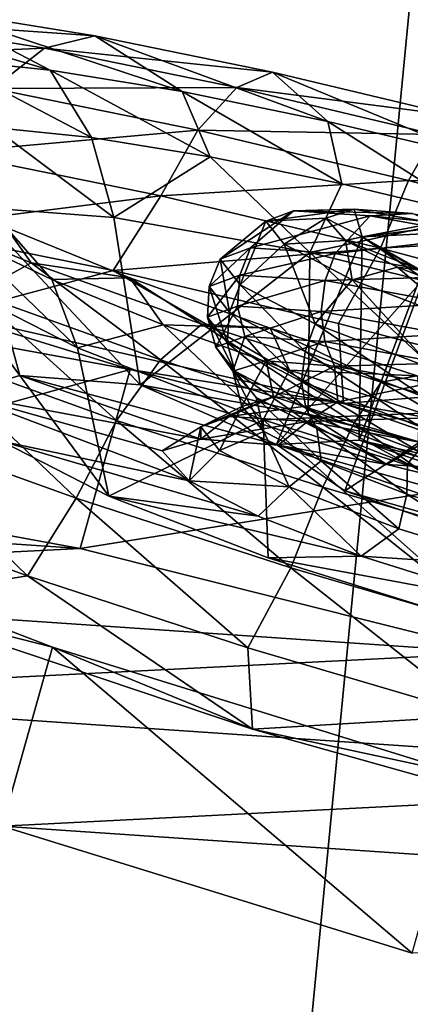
# Model space of a CAD drawing. Header units: metres. Extents: x -1501 to 0, y -1015 to 0.
# Tile 61 of 110: x -594 to -584, y -845 to -819. Entities that reach past the tile are written whole.
import ezdxf

# ---------------------------------------------------------------- set-up
doc = ezdxf.new("R2010")
doc.units = ezdxf.units.M

msp = doc.modelspace()

# ---------------------------------------------------------------- linework, layer by layer
at = {"layer": 'None'}
for points in [[(-634.211792, -846.890869, -60), (-587.836914, -860.597473, -60), (-637.452881, -799.098999, -377.175201)], [(-637.452881, -799.098999, -377.175201), (-587.836914, -860.597473, -60), (-583.468262, -815.510742, -377.175201)], [(-534.056763, -827.713196, -406), (-596.305847, -810.727783, -406), (-453.085236, -799.392639, -406)], [(-534.056763, -827.713196, -406), (-609.920959, -856.970642, -63), (-596.305847, -810.727783, -406)], [(-587.836914, -860.597473, -60), (-541.085449, -872.958313, -60), (-583.468262, -815.510742, -377.175201)], [(-545.818115, -874.461914, -63), (-609.920959, -856.970642, -63), (-534.056763, -827.713196, -406)]]:
    msp.add_3dface(points, dxfattribs=at)
at = {"layer": 'None012310'}
for points in [[(-596.412842, -818.44043, -267.04187), (-599.942627, -818.073425, -262.777771), (-593.321167, -820.049011, -263.697662)], [(-599.942627, -818.073425, -262.777771), (-596.218689, -819.747681, -260.197418), (-593.321167, -820.049011, -263.697662)], [(-596.412842, -818.44043, -267.04187), (-592.135254, -819.13385, -270.505707), (-598.09845, -818.713257, -268.707397)], [(-593.321167, -820.049011, -263.697662), (-589.809814, -820.618164, -266.541016), (-596.412842, -818.44043, -267.04187)], [(-589.809814, -820.618164, -266.541016), (-592.135254, -819.13385, -270.505707), (-596.412842, -818.44043, -267.04187)], [(-598.09845, -818.713257, -268.707397), (-593.472778, -819.463074, -272.453094), (-599.774292, -819.732849, -270.260529)], [(-592.135254, -819.13385, -270.505707), (-593.472778, -819.463074, -272.453094), (-598.09845, -818.713257, -268.707397)], [(-593.472778, -819.463074, -272.453094), (-592.135254, -819.13385, -270.505707), (-587.396851, -820.10083, -272.980286)], [(-587.396851, -820.10083, -272.980286), (-592.135254, -819.13385, -270.505707), (-585.920227, -821.411926, -268.572327)], [(-592.135254, -819.13385, -270.505707), (-589.809814, -820.618164, -266.541016), (-585.920227, -821.411926, -268.572327)], [(-593.472778, -819.463074, -272.453094), (-594.847961, -820.531433, -274.249695), (-599.774292, -819.732849, -270.260529)], [(-594.847961, -820.531433, -274.249695), (-593.472778, -819.463074, -272.453094), (-588.348816, -820.508728, -275.129028)], [(-588.348816, -820.508728, -275.129028), (-593.472778, -819.463074, -272.453094), (-587.396851, -820.10083, -272.980286)], [(-593.321167, -820.049011, -263.697662), (-596.218689, -819.747681, -260.197418), (-592.224121, -821.843933, -262.343048)], [(-596.218689, -819.747681, -260.197418), (-594.835999, -821.572327, -259.187805), (-592.224121, -821.843933, -262.343048)], [(-592.224121, -821.843933, -262.343048), (-589.058899, -822.356995, -264.906128), (-593.321167, -820.049011, -263.697662)], [(-589.058899, -822.356995, -264.906128), (-589.809814, -820.618164, -266.541016), (-593.321167, -820.049011, -263.697662)], [(-587.396851, -820.10083, -272.980286), (-582.516235, -821.260559, -274.407471), (-588.348816, -820.508728, -275.129028)], [(-585.920227, -821.411926, -268.572327), (-581.913879, -822.363953, -269.743835), (-587.396851, -820.10083, -272.980286)], [(-581.913879, -822.363953, -269.743835), (-582.516235, -821.260559, -274.407471), (-587.396851, -820.10083, -272.980286)], [(-589.39093, -821.645081, -277.099548), (-596.061707, -822.23645, -275.62085), (-594.847961, -820.531433, -274.249695)], [(-588.348816, -820.508728, -275.129028), (-589.39093, -821.645081, -277.099548), (-594.847961, -820.531433, -274.249695)], [(-585.920227, -821.411926, -268.572327), (-589.809814, -820.618164, -266.541016), (-585.552673, -823.072571, -266.737213)], [(-589.809814, -820.618164, -266.541016), (-589.058899, -822.356995, -264.906128), (-585.552673, -823.072571, -266.737213)], [(-583.071106, -821.762817, -276.672333), (-589.39093, -821.645081, -277.099548), (-588.348816, -820.508728, -275.129028)], [(-582.516235, -821.260559, -274.407471), (-583.071106, -821.762817, -276.672333), (-588.348816, -820.508728, -275.129028)], [(-585.552673, -823.072571, -266.737213), (-581.941284, -823.930664, -267.793243), (-585.920227, -821.411926, -268.572327)], [(-581.941284, -823.930664, -267.793243), (-581.913879, -822.363953, -269.743835), (-585.920227, -821.411926, -268.572327)], [(-596.061707, -822.23645, -275.62085), (-589.39093, -821.645081, -277.099548), (-590.376892, -823.396606, -278.589691)], [(-594.835999, -821.572327, -259.187805), (-595.368469, -823.686584, -256.216705), (-591.626221, -823.972168, -261.446991)], [(-592.224121, -821.843933, -262.343048), (-594.835999, -821.572327, -259.187805), (-591.626221, -823.972168, -261.446991)], [(-589.39093, -821.645081, -277.099548), (-583.770142, -822.980652, -278.743164), (-590.376892, -823.396606, -278.589691)], [(-583.770142, -822.980652, -278.743164), (-589.39093, -821.645081, -277.099548), (-583.071106, -821.762817, -276.672333)], [(-592.224121, -821.843933, -262.343048), (-591.626221, -823.972168, -261.446991), (-589.058899, -822.356995, -264.906128)], [(-583.770142, -822.980652, -278.743164), (-583.071106, -821.762817, -276.672333), (-577.9505, -823.127808, -277.153778)], [(-590.376892, -823.396606, -278.589691), (-597.230591, -824.251709, -276.228333), (-596.061707, -822.23645, -275.62085)], [(-591.626221, -823.972168, -261.446991), (-586.402283, -824.904419, -265.091583), (-589.058899, -822.356995, -264.906128)], [(-589.058899, -822.356995, -264.906128), (-586.402283, -824.904419, -265.091583), (-585.552673, -823.072571, -266.737213)], [(-590.376892, -823.396606, -278.589691), (-583.770142, -822.980652, -278.743164), (-584.521423, -824.787964, -280.301941)], [(-584.521423, -824.787964, -280.301941), (-583.770142, -822.980652, -278.743164), (-578.316772, -824.434448, -279.25589)], [(-578.316772, -824.434448, -279.25589), (-583.770142, -822.980652, -278.743164), (-577.9505, -823.127808, -277.153778)], [(-586.402283, -824.904419, -265.091583), (-581.941284, -823.930664, -267.793243), (-585.552673, -823.072571, -266.737213)], [(-591.644653, -825.378357, -279.236237), (-597.230591, -824.251709, -276.228333), (-590.376892, -823.396606, -278.589691)], [(-584.521423, -824.787964, -280.301941), (-591.644653, -825.378357, -279.236237), (-590.376892, -823.396606, -278.589691)], [(-594.495422, -824.238403, -232.739532), (-597.843384, -823.544067, -229.327957), (-593.828552, -825.174988, -225.86412)], [(-593.828552, -825.174988, -225.86412), (-597.843384, -823.544067, -229.327957), (-595.303894, -825.995789, -224.179062)], [(-595.753052, -828.670227, -249.171783), (-594.130005, -828.18042, -255.644318), (-595.368469, -823.686584, -256.216705)], [(-590.924927, -828.424438, -260.127502), (-591.626221, -823.972168, -261.446991), (-595.368469, -823.686584, -256.216705)], [(-595.368469, -823.686584, -256.216705), (-594.130005, -828.18042, -255.644318), (-590.924927, -828.424438, -260.127502)], [(-587.982971, -824.782349, -252.034348), (-588.789917, -825.083374, -248.422272), (-586.839966, -823.7901, -251.523788)], [(-588.789917, -825.083374, -248.422272), (-587.573975, -824.063965, -248.23819), (-586.839966, -823.7901, -251.523788)], [(-587.982971, -824.782349, -252.034348), (-586.839966, -823.7901, -251.523788), (-584.79248, -823.922363, -254.549789)], [(-586.839966, -823.7901, -251.523788), (-587.573975, -824.063965, -248.23819), (-585.221497, -823.751526, -251.229416)], [(-587.573975, -824.063965, -248.23819), (-585.980103, -823.985901, -248.16716), (-585.221497, -823.751526, -251.229416)], [(-586.839966, -823.7901, -251.523788), (-585.221497, -823.751526, -251.229416), (-583.66571, -823.868042, -253.418854)], [(-584.79248, -823.922363, -254.549789), (-586.839966, -823.7901, -251.523788), (-583.66571, -823.868042, -253.418854)], [(-585.221497, -823.751526, -251.229416), (-585.980103, -823.985901, -248.16716), (-585.005981, -824.488708, -248.198257)], [(-583.09314, -824.117981, -252.806152), (-583.66571, -823.868042, -253.418854), (-585.221497, -823.751526, -251.229416)], [(-585.005981, -824.488708, -248.198257), (-583.09314, -824.117981, -252.806152), (-585.221497, -823.751526, -251.229416)], [(-586.402283, -824.904419, -265.091583), (-591.626221, -823.972168, -261.446991), (-590.924927, -828.424438, -260.127502)], [(-587.573975, -824.063965, -248.23819), (-588.789917, -825.083374, -248.422272), (-588.257019, -825.759949, -244.810181)], [(-587.089233, -824.679382, -244.952591), (-587.573975, -824.063965, -248.23819), (-588.257019, -825.759949, -244.810181)], [(-585.732056, -824.927734, -255.361053), (-587.982971, -824.782349, -252.034348), (-584.79248, -823.922363, -254.549789)], [(-585.980103, -823.985901, -248.16716), (-587.573975, -824.063965, -248.23819), (-587.089233, -824.679382, -244.952591)], [(-585.453796, -824.580322, -245.104919), (-585.980103, -823.985901, -248.16716), (-587.089233, -824.679382, -244.952591)], [(-586.402283, -824.904419, -265.091583), (-578.964783, -826.746399, -266.754883), (-581.941284, -823.930664, -267.793243)], [(-585.980103, -823.985901, -248.16716), (-585.453796, -824.580322, -245.104919), (-585.005981, -824.488708, -248.198257)], [(-585.732056, -824.927734, -255.361053), (-584.79248, -823.922363, -254.549789), (-581.77478, -824.478088, -256.537445)], [(-584.79248, -823.922363, -254.549789), (-583.66571, -823.868042, -253.418854), (-581.479309, -824.259827, -254.933487)], [(-581.77478, -824.478088, -256.537445), (-584.79248, -823.922363, -254.549789), (-581.479309, -824.259827, -254.933487)], [(-591.644653, -825.378357, -279.236237), (-595.977722, -826.549744, -277.638794), (-597.230591, -824.251709, -276.228333)], [(-593.282654, -825.620361, -234.436462), (-595.655212, -824.494812, -237.591705), (-594.495422, -824.238403, -232.739532)], [(-593.282654, -825.620361, -234.436462), (-594.495422, -824.238403, -232.739532), (-591.199768, -825.577148, -229.896179)], [(-591.199768, -825.577148, -229.896179), (-594.495422, -824.238403, -232.739532), (-593.828552, -825.174988, -225.86412)], [(-583.09314, -824.117981, -252.806152), (-585.005981, -824.488708, -248.198257), (-583.013306, -824.22467, -252.710815)], [(-585.005981, -824.488708, -248.198257), (-583.010132, -824.241272, -252.705338), (-583.013306, -824.22467, -252.710815)], [(-583.010132, -824.241272, -252.705338), (-585.005981, -824.488708, -248.198257), (-583.022949, -824.387756, -252.698166)], [(-592.598389, -827.440369, -235.818192), (-595.943848, -825.739258, -241.048477), (-595.655212, -824.494812, -237.591705)], [(-593.282654, -825.620361, -234.436462), (-592.598389, -827.440369, -235.818192), (-595.655212, -824.494812, -237.591705)], [(-587.289246, -830.01416, -249.032608), (-585.005981, -824.488708, -248.198257), (-583.364319, -825.605652, -243.698364)], [(-585.005981, -824.488708, -248.198257), (-587.289246, -830.01416, -249.032608), (-585.087952, -829.9021, -254.02771)], [(-585.453796, -824.580322, -245.104919), (-587.089233, -824.679382, -244.952591), (-585.271301, -825.630615, -241.92659)], [(-582.414429, -825.538696, -257.546204), (-585.732056, -824.927734, -255.361053), (-581.77478, -824.478088, -256.537445)], [(-585.005981, -824.488708, -248.198257), (-585.453796, -824.580322, -245.104919), (-583.445068, -825.373535, -243.528183)], [(-584.064087, -825.289429, -242.915482), (-585.453796, -824.580322, -245.104919), (-585.271301, -825.630615, -241.92659)], [(-585.453796, -824.580322, -245.104919), (-584.064087, -825.289429, -242.915482), (-583.445068, -825.373535, -243.528183)], [(-583.022949, -824.387756, -252.698166), (-585.087952, -829.9021, -254.02771), (-580.152466, -830.983521, -256.096741)], [(-583.022949, -824.387756, -252.698166), (-585.005981, -824.488708, -248.198257), (-585.087952, -829.9021, -254.02771)], [(-583.3573, -825.451904, -243.642197), (-585.005981, -824.488708, -248.198257), (-583.445068, -825.373535, -243.528183)], [(-583.364319, -825.605652, -243.698364), (-585.005981, -824.488708, -248.198257), (-583.353577, -825.466492, -243.651642)], [(-585.005981, -824.488708, -248.198257), (-583.3573, -825.451904, -243.642197), (-583.353577, -825.466492, -243.651642)], [(-578.840332, -826.302368, -280.83606), (-584.521423, -824.787964, -280.301941), (-578.316772, -824.434448, -279.25589)], [(-585.637207, -826.791931, -281.08847), (-591.644653, -825.378357, -279.236237), (-584.521423, -824.787964, -280.301941)], [(-588.269714, -825.502197, -252.175339), (-589.083618, -825.805054, -248.531067), (-587.982971, -824.782349, -252.034348)], [(-589.083618, -825.805054, -248.531067), (-588.789917, -825.083374, -248.422272), (-587.982971, -824.782349, -252.034348)], [(-588.269714, -825.502197, -252.175339), (-587.982971, -824.782349, -252.034348), (-585.732056, -824.927734, -255.361053)], [(-587.089233, -824.679382, -244.952591), (-588.257019, -825.759949, -244.810181), (-586.258423, -826.805664, -241.483475)], [(-585.271301, -825.630615, -241.92659), (-587.089233, -824.679382, -244.952591), (-586.258423, -826.805664, -241.483475)], [(-579.438965, -828.437988, -281.713898), (-585.637207, -826.791931, -281.08847), (-584.521423, -824.787964, -280.301941)], [(-579.438965, -828.437988, -281.713898), (-584.521423, -824.787964, -280.301941), (-578.840332, -826.302368, -280.83606)], [(-586.447327, -829.223938, -263.24881), (-586.402283, -824.904419, -265.091583), (-590.924927, -828.424438, -260.127502)], [(-588.789917, -825.083374, -248.422272), (-589.083618, -825.805054, -248.531067), (-588.546143, -826.488464, -244.887039)], [(-588.257019, -825.759949, -244.810181), (-588.789917, -825.083374, -248.422272), (-588.546143, -826.488464, -244.887039)], [(-585.998779, -825.648865, -255.53157), (-588.269714, -825.502197, -252.175339), (-585.732056, -824.927734, -255.361053)], [(-586.402283, -824.904419, -265.091583), (-586.447327, -829.223938, -263.24881), (-580.099976, -830.796326, -264.665527)], [(-578.964783, -826.746399, -266.754883), (-586.402283, -824.904419, -265.091583), (-580.099976, -830.796326, -264.665527)], [(-585.998779, -825.648865, -255.53157), (-585.732056, -824.927734, -255.361053), (-582.414429, -825.538696, -257.546204)], [(-593.828552, -825.174988, -225.86412), (-595.303894, -825.995789, -224.179062), (-590.382935, -827.765686, -221.503128)], [(-591.199768, -825.577148, -229.896179), (-593.828552, -825.174988, -225.86412), (-589.277893, -826.811707, -223.389542)], [(-589.277893, -826.811707, -223.389542), (-593.828552, -825.174988, -225.86412), (-590.382935, -827.765686, -221.503128)], [(-584.064087, -825.289429, -242.915482), (-585.271301, -825.630615, -241.92659), (-582.404358, -826.724304, -239.93895)], [(-581.992676, -826.091125, -241.400848), (-584.064087, -825.289429, -242.915482), (-582.404358, -826.724304, -239.93895)], [(-583.445068, -825.373535, -243.528183), (-584.064087, -825.289429, -242.915482), (-581.992676, -826.091125, -241.400848)], [(-585.502197, -828.921692, -281.505096), (-595.977722, -826.549744, -277.638794), (-591.644653, -825.378357, -279.236237)], [(-590.31189, -826.827209, -231.873367), (-593.282654, -825.620361, -234.436462), (-591.199768, -825.577148, -229.896179)], [(-592.598389, -827.440369, -235.818192), (-593.282654, -825.620361, -234.436462), (-590.31189, -826.827209, -231.873367)], [(-585.637207, -826.791931, -281.08847), (-585.502197, -828.921692, -281.505096), (-591.644653, -825.378357, -279.236237)], [(-590.31189, -826.827209, -231.873367), (-591.199768, -825.577148, -229.896179), (-587.464294, -826.920715, -227.864883)], [(-587.464294, -826.920715, -227.864883), (-591.199768, -825.577148, -229.896179), (-589.277893, -826.811707, -223.389542)], [(-588.331726, -826.32959, -252.224274), (-589.131531, -826.62793, -248.644241), (-588.269714, -825.502197, -252.175339)], [(-589.131531, -826.62793, -248.644241), (-589.083618, -825.805054, -248.531067), (-588.269714, -825.502197, -252.175339)], [(-588.331726, -826.32959, -252.224274), (-588.269714, -825.502197, -252.175339), (-585.998779, -825.648865, -255.53157)], [(-585.466858, -831.254028, -244.037506), (-587.289246, -830.01416, -249.032608), (-583.364319, -825.605652, -243.698364)], [(-585.271301, -825.630615, -241.92659), (-586.258423, -826.805664, -241.483475), (-583.106628, -828.008057, -239.298325)], [(-582.651733, -826.265259, -257.736115), (-585.998779, -825.648865, -255.53157), (-582.414429, -825.538696, -257.546204)], [(-585.466858, -831.254028, -244.037506), (-583.364319, -825.605652, -243.698364), (-579.059509, -827.08429, -241.834442)], [(-582.404358, -826.724304, -239.93895), (-585.271301, -825.630615, -241.92659), (-583.106628, -828.008057, -239.298325)], [(-594.621033, -829.932251, -242.699249), (-595.943848, -825.739258, -241.048477), (-591.756104, -831.389648, -238.216049)], [(-595.943848, -825.739258, -241.048477), (-592.598389, -827.440369, -235.818192), (-591.756104, -831.389648, -238.216049)], [(-589.083618, -825.805054, -248.531067), (-589.131531, -826.62793, -248.644241), (-588.603333, -827.298523, -245.064209)], [(-588.546143, -826.488464, -244.887039), (-589.083618, -825.805054, -248.531067), (-588.603333, -827.298523, -245.064209)], [(-588.257019, -825.759949, -244.810181), (-588.546143, -826.488464, -244.887039), (-586.529846, -827.543518, -241.530807)], [(-586.100769, -826.473633, -255.521439), (-588.331726, -826.32959, -252.224274), (-585.998779, -825.648865, -255.53157)], [(-586.258423, -826.805664, -241.483475), (-588.257019, -825.759949, -244.810181), (-586.529846, -827.543518, -241.530807)], [(-586.100769, -826.473633, -255.521439), (-585.998779, -825.648865, -255.53157), (-582.651733, -826.265259, -257.736115)], [(-595.303894, -825.995789, -224.179062), (-596.798096, -827.48877, -222.837921), (-591.557251, -829.373718, -219.988052)], [(-590.382935, -827.765686, -221.503128), (-595.303894, -825.995789, -224.179062), (-591.557251, -829.373718, -219.988052)], [(-602.102234, -831.036865, -271.061249), (-600.765869, -826.269287, -270.365387), (-591.191956, -828.016968, -276.777252)], [(-600.765869, -826.269287, -270.365387), (-595.977722, -826.549744, -277.638794), (-591.191956, -828.016968, -276.777252)], [(-588.904419, -827.42218, -248.743118), (-589.131531, -826.62793, -248.644241), (-588.331726, -826.32959, -252.224274)], [(-588.140198, -827.136169, -252.165405), (-588.904419, -827.42218, -248.743118), (-588.331726, -826.32959, -252.224274)], [(-588.140198, -827.136169, -252.165405), (-588.331726, -826.32959, -252.224274), (-586.100769, -826.473633, -255.521439)], [(-582.812622, -827.079224, -257.687195), (-586.100769, -826.473633, -255.521439), (-582.651733, -826.265259, -257.736115)], [(-595.977722, -826.549744, -277.638794), (-585.502197, -828.921692, -281.505096), (-591.191956, -828.016968, -276.777252)], [(-588.603333, -827.298523, -245.064209), (-589.131531, -826.62793, -248.644241), (-588.399841, -828.062439, -245.320633)], [(-589.131531, -826.62793, -248.644241), (-588.904419, -827.42218, -248.743118), (-588.399841, -828.062439, -245.320633)], [(-588.546143, -826.488464, -244.887039), (-588.603333, -827.298523, -245.064209), (-586.622498, -828.334961, -241.767044)], [(-586.529846, -827.543518, -241.530807), (-588.546143, -826.488464, -244.887039), (-586.622498, -828.334961, -241.767044)], [(-586.007507, -827.273926, -255.317383), (-588.140198, -827.136169, -252.165405), (-586.100769, -826.473633, -255.521439)], [(-586.007507, -827.273926, -255.317383), (-586.100769, -826.473633, -255.521439), (-582.812622, -827.079224, -257.687195)], [(-587.65094, -829.35907, -232.173584), (-592.598389, -827.440369, -235.818192), (-590.31189, -826.827209, -231.873367)], [(-590.382935, -827.765686, -221.503128), (-585.22229, -829.437439, -219.959824), (-589.277893, -826.811707, -223.389542)], [(-587.65094, -829.35907, -232.173584), (-590.31189, -826.827209, -231.873367), (-586.94458, -828.038269, -230.042297)], [(-586.94458, -828.038269, -230.042297), (-590.31189, -826.827209, -231.873367), (-587.464294, -826.920715, -227.864883)], [(-585.22229, -829.437439, -219.959824), (-584.505554, -828.357727, -221.962357), (-589.277893, -826.811707, -223.389542)], [(-589.277893, -826.811707, -223.389542), (-584.505554, -828.357727, -221.962357), (-587.464294, -826.920715, -227.864883)], [(-584.505554, -828.357727, -221.962357), (-583.546814, -828.189758, -226.693359), (-587.464294, -826.920715, -227.864883)], [(-587.464294, -826.920715, -227.864883), (-583.546814, -828.189758, -226.693359), (-586.94458, -828.038269, -230.042297)], [(-586.258423, -826.805664, -241.483475), (-586.529846, -827.543518, -241.530807), (-583.350037, -828.756592, -239.326263)], [(-583.106628, -828.008057, -239.298325), (-586.258423, -826.805664, -241.483475), (-583.350037, -828.756592, -239.326263)], [(-585.502197, -828.921692, -281.505096), (-585.637207, -826.791931, -281.08847), (-579.438965, -828.437988, -281.713898)], [(-588.45929, -828.067078, -248.813492), (-588.904419, -827.42218, -248.743118), (-588.140198, -827.136169, -252.165405)], [(-587.564392, -827.792419, -252.413773), (-588.45929, -828.067078, -248.813492), (-588.140198, -827.136169, -252.165405)], [(-587.564392, -827.792419, -252.413773), (-588.140198, -827.136169, -252.165405), (-586.007507, -827.273926, -255.317383)], [(-582.864136, -827.852844, -257.387787), (-586.007507, -827.273926, -255.317383), (-582.812622, -827.079224, -257.687195)], [(-580.688354, -832.895447, -241.968475), (-585.466858, -831.254028, -244.037506), (-579.059509, -827.08429, -241.834442)], [(-591.756104, -831.389648, -238.216049), (-592.598389, -827.440369, -235.818192), (-587.65094, -829.35907, -232.173584)], [(-588.399841, -828.062439, -245.320633), (-588.904419, -827.42218, -248.743118), (-587.837524, -828.766785, -245.213211)], [(-588.904419, -827.42218, -248.743118), (-588.45929, -828.067078, -248.813492), (-587.837524, -828.766785, -245.213211)], [(-586.622498, -828.334961, -241.767044), (-588.603333, -827.298523, -245.064209), (-586.506226, -829.053284, -242.168655)], [(-588.603333, -827.298523, -245.064209), (-588.399841, -828.062439, -245.320633), (-586.506226, -829.053284, -242.168655)], [(-585.748169, -827.929077, -254.965469), (-587.564392, -827.792419, -252.413773), (-586.007507, -827.273926, -255.317383)], [(-585.748169, -827.929077, -254.965469), (-586.007507, -827.273926, -255.317383), (-582.864136, -827.852844, -257.387787)], [(-596.798096, -827.48877, -222.837921), (-598.093262, -829.484253, -222.062698), (-592.633606, -831.447876, -219.093857)], [(-591.557251, -829.373718, -219.988052), (-596.798096, -827.48877, -222.837921), (-592.633606, -831.447876, -219.093857)], [(-586.529846, -827.543518, -241.530807), (-586.622498, -828.334961, -241.767044), (-583.498657, -829.526672, -239.601273)], [(-583.350037, -828.756592, -239.326263), (-586.529846, -827.543518, -241.530807), (-583.498657, -829.526672, -239.601273)], [(-591.557251, -829.373718, -219.988052), (-586.061157, -831.154175, -218.344437), (-590.382935, -827.765686, -221.503128)], [(-586.061157, -831.154175, -218.344437), (-585.22229, -829.437439, -219.959824), (-590.382935, -827.765686, -221.503128)], [(-588.218933, -829.009094, -248.931854), (-588.45929, -828.067078, -248.813492), (-587.564392, -827.792419, -252.413773)], [(-587.375549, -828.749634, -252.328873), (-588.218933, -829.009094, -248.931854), (-587.564392, -827.792419, -252.413773)], [(-587.375549, -828.749634, -252.328873), (-587.564392, -827.792419, -252.413773), (-585.748169, -827.929077, -254.965469)], [(-585.657654, -828.878723, -254.743744), (-587.375549, -828.749634, -252.328873), (-585.748169, -827.929077, -254.965469)], [(-583.199951, -828.385193, -256.733826), (-585.748169, -827.929077, -254.965469), (-582.864136, -827.852844, -257.387787)], [(-585.657654, -828.878723, -254.743744), (-585.748169, -827.929077, -254.965469), (-583.199951, -828.385193, -256.733826)], [(-592.52832, -832.784546, -277.473114), (-602.102234, -831.036865, -271.061249), (-591.191956, -828.016968, -276.777252)], [(-594.130005, -828.18042, -255.644318), (-595.753052, -828.670227, -249.171783), (-589.310669, -829.875061, -253.289017)], [(-590.924927, -828.424438, -260.127502), (-594.130005, -828.18042, -255.644318), (-587.244324, -830.031067, -256.188568)], [(-587.244324, -830.031067, -256.188568), (-594.130005, -828.18042, -255.644318), (-589.310669, -829.875061, -253.289017)], [(-592.52832, -832.784546, -277.473114), (-591.191956, -828.016968, -276.777252), (-580.10022, -830.797302, -279.028778)], [(-591.191956, -828.016968, -276.777252), (-585.502197, -828.921692, -281.505096), (-580.10022, -830.797302, -279.028778)], [(-587.837524, -828.766785, -245.213211), (-588.45929, -828.067078, -248.813492), (-587.63324, -829.669067, -245.534836)], [(-588.45929, -828.067078, -248.813492), (-588.218933, -829.009094, -248.931854), (-587.63324, -829.669067, -245.534836)], [(-586.506226, -829.053284, -242.168655), (-588.399841, -828.062439, -245.320633), (-586.214844, -829.594055, -242.661514)], [(-588.399841, -828.062439, -245.320633), (-587.837524, -828.766785, -245.213211), (-586.214844, -829.594055, -242.661514)], [(-583.413269, -829.182251, -228.986252), (-587.65094, -829.35907, -232.173584), (-586.94458, -828.038269, -230.042297)], [(-583.546814, -828.189758, -226.693359), (-583.413269, -829.182251, -228.986252), (-586.94458, -828.038269, -230.042297)], [(-584.505554, -828.357727, -221.962357), (-579.804016, -829.740479, -221.517151), (-583.546814, -828.189758, -226.693359)], [(-586.447327, -829.223938, -263.24881), (-590.924927, -828.424438, -260.127502), (-584.348633, -830.549011, -258.200562)], [(-584.348633, -830.549011, -258.200562), (-590.924927, -828.424438, -260.127502), (-587.244324, -830.031067, -256.188568)], [(-583.498657, -829.526672, -239.601273), (-586.622498, -828.334961, -241.767044), (-583.519958, -830.192505, -240.098267)], [(-586.622498, -828.334961, -241.767044), (-586.506226, -829.053284, -242.168655), (-583.519958, -830.192505, -240.098267)], [(-583.246155, -829.310547, -256.41626), (-585.657654, -828.878723, -254.743744), (-583.199951, -828.385193, -256.733826)], [(-574.510437, -832.002686, -281.505096), (-585.502197, -828.921692, -281.505096), (-579.438965, -828.437988, -281.713898)], [(-584.505554, -828.357727, -221.962357), (-585.22229, -829.437439, -219.959824), (-580.138245, -830.9328, -219.478394)], [(-579.804016, -829.740479, -221.517151), (-584.505554, -828.357727, -221.962357), (-580.138245, -830.9328, -219.478394)], [(-594.621033, -829.932251, -242.699249), (-589.622986, -830.98938, -245.054535), (-595.753052, -828.670227, -249.171783)], [(-589.622986, -830.98938, -245.054535), (-590.336548, -830.188416, -249.171783), (-595.753052, -828.670227, -249.171783)], [(-595.753052, -828.670227, -249.171783), (-590.336548, -830.188416, -249.171783), (-589.310669, -829.875061, -253.289017)], [(-588.218933, -829.009094, -248.931854), (-587.375549, -828.749634, -252.328873), (-589.305908, -829.549316, -249.046204)], [(-587.375549, -828.749634, -252.328873), (-588.556641, -829.269836, -252.400024), (-589.305908, -829.549316, -249.046204)], [(-587.375549, -828.749634, -252.328873), (-585.657654, -828.878723, -254.743744), (-588.556641, -829.269836, -252.400024)], [(-586.214844, -829.594055, -242.661514), (-587.837524, -828.766785, -245.213211), (-586.098572, -830.451721, -243.119965)], [(-587.837524, -828.766785, -245.213211), (-587.63324, -829.669067, -245.534836), (-586.098572, -830.451721, -243.119965)], [(-588.218933, -829.009094, -248.931854), (-589.305908, -829.549316, -249.046204), (-588.811096, -830.177551, -245.692368)], [(-587.63324, -829.669067, -245.534836), (-588.218933, -829.009094, -248.931854), (-588.811096, -830.177551, -245.692368)], [(-588.556641, -829.269836, -252.400024), (-585.657654, -828.878723, -254.743744), (-586.466675, -829.404785, -255.488876)], [(-586.466675, -829.404785, -255.488876), (-585.657654, -828.878723, -254.743744), (-583.246155, -829.310547, -256.41626)], [(-585.502197, -828.921692, -281.505096), (-574.510437, -832.002686, -281.505096), (-580.10022, -830.797302, -279.028778)], [(-589.305908, -829.549316, -249.046204), (-588.556641, -829.269836, -252.400024), (-589.310669, -829.875061, -253.289017)], [(-589.310669, -829.875061, -253.289017), (-588.556641, -829.269836, -252.400024), (-586.466675, -829.404785, -255.488876)], [(-580.3396, -831.651184, -230.5103), (-587.65094, -829.35907, -232.173584), (-583.413269, -829.182251, -228.986252)], [(-583.519958, -830.192505, -240.098267), (-586.506226, -829.053284, -242.168655), (-583.800781, -830.52887, -240.893158)], [(-586.506226, -829.053284, -242.168655), (-586.214844, -829.594055, -242.661514), (-583.800781, -830.52887, -240.893158)], [(-583.246155, -829.310547, -256.41626), (-583.386292, -829.972107, -257.517792), (-586.466675, -829.404785, -255.488876)], [(-580.311279, -831.55011, -259.095032), (-580.099976, -830.796326, -264.665527), (-586.447327, -829.223938, -263.24881)], [(-580.311279, -831.55011, -259.095032), (-586.447327, -829.223938, -263.24881), (-584.348633, -830.549011, -258.200562)], [(-593.926025, -833.517334, -219.092667), (-598.093262, -829.484253, -222.062698), (-599.283691, -831.576538, -222.100555)], [(-592.633606, -831.447876, -219.093857), (-598.093262, -829.484253, -222.062698), (-593.926025, -833.517334, -219.092667)], [(-592.633606, -831.447876, -219.093857), (-586.908081, -833.302673, -217.381607), (-591.557251, -829.373718, -219.988052)], [(-587.65094, -829.35907, -232.173584), (-587.515198, -833.033875, -235.094757), (-591.756104, -831.389648, -238.216049)], [(-586.908081, -833.302673, -217.381607), (-586.061157, -831.154175, -218.344437), (-591.557251, -829.373718, -219.988052)], [(-589.622986, -830.98938, -245.054535), (-589.305908, -829.549316, -249.046204), (-590.336548, -830.188416, -249.171783)], [(-590.336548, -830.188416, -249.171783), (-589.305908, -829.549316, -249.046204), (-589.310669, -829.875061, -253.289017)], [(-588.811096, -830.177551, -245.692368), (-589.305908, -829.549316, -249.046204), (-589.622986, -830.98938, -245.054535)], [(-586.466675, -829.404785, -255.488876), (-587.244324, -830.031067, -256.188568), (-589.310669, -829.875061, -253.289017)], [(-580.3396, -831.651184, -230.5103), (-581.275391, -834.989685, -233.678024), (-587.65094, -829.35907, -232.173584)], [(-581.275391, -834.989685, -233.678024), (-587.515198, -833.033875, -235.094757), (-587.65094, -829.35907, -232.173584)], [(-584.348633, -830.549011, -258.200562), (-587.244324, -830.031067, -256.188568), (-586.466675, -829.404785, -255.488876)], [(-583.386292, -829.972107, -257.517792), (-584.348633, -830.549011, -258.200562), (-586.466675, -829.404785, -255.488876)], [(-585.22229, -829.437439, -219.959824), (-586.061157, -831.154175, -218.344437), (-580.646667, -832.746643, -217.831711)], [(-580.138245, -830.9328, -219.478394), (-585.22229, -829.437439, -219.959824), (-580.646667, -832.746643, -217.831711)], [(-587.63324, -829.669067, -245.534836), (-588.811096, -830.177551, -245.692368), (-586.955444, -831.148499, -242.603531)], [(-586.098572, -830.451721, -243.119965), (-587.63324, -829.669067, -245.534836), (-586.955444, -831.148499, -242.603531)], [(-583.800781, -830.52887, -240.893158), (-586.214844, -829.594055, -242.661514), (-583.813904, -831.336182, -241.447449)], [(-586.214844, -829.594055, -242.661514), (-586.098572, -830.451721, -243.119965), (-583.813904, -831.336182, -241.447449)], [(-591.756104, -831.389648, -238.216049), (-587.776611, -831.930115, -242.154984), (-594.621033, -829.932251, -242.699249)], [(-587.776611, -831.930115, -242.154984), (-589.622986, -830.98938, -245.054535), (-594.621033, -829.932251, -242.699249)], [(-585.087952, -829.9021, -254.02771), (-587.289246, -830.01416, -249.032608), (-573.551575, -833.864807, -249.032608)], [(-573.551575, -833.864807, -249.032608), (-587.289246, -830.01416, -249.032608), (-575.752869, -833.976868, -244.037506)], [(-587.289246, -830.01416, -249.032608), (-585.466858, -831.254028, -244.037506), (-575.752869, -833.976868, -244.037506)], [(-575.373962, -832.624939, -254.02771), (-585.087952, -829.9021, -254.02771), (-573.551575, -833.864807, -249.032608)], [(-575.373962, -832.624939, -254.02771), (-580.152466, -830.983521, -256.096741), (-585.087952, -829.9021, -254.02771)], [(-584.348633, -830.549011, -258.200562), (-583.386292, -829.972107, -257.517792), (-580.100891, -830.799622, -258.157501)], [(-586.955444, -831.148499, -242.603531), (-588.811096, -830.177551, -245.692368), (-589.622986, -830.98938, -245.054535)], [(-583.519958, -830.192505, -240.098267), (-583.800781, -830.52887, -240.893158), (-580.329651, -831.615662, -240.113281)], [(-586.098572, -830.451721, -243.119965), (-586.955444, -831.148499, -242.603531), (-584.028931, -832.264954, -240.5746)], [(-583.813904, -831.336182, -241.447449), (-586.098572, -830.451721, -243.119965), (-584.028931, -832.264954, -240.5746)], [(-580.311279, -831.55011, -259.095032), (-584.348633, -830.549011, -258.200562), (-580.100891, -830.799622, -258.157501)], [(-583.800781, -830.52887, -240.893158), (-583.813904, -831.336182, -241.447449), (-580.538696, -832.361511, -240.712601)], [(-580.329651, -831.615662, -240.113281), (-583.800781, -830.52887, -240.893158), (-580.538696, -832.361511, -240.712601)], [(-581.436584, -835.56488, -279.72464), (-592.52832, -832.784546, -277.473114), (-580.10022, -830.797302, -279.028778)], [(-592.52832, -832.784546, -277.473114), (-611.319458, -831.506042, -250.145996), (-602.102234, -831.036865, -271.061249)], [(-586.955444, -831.148499, -242.603531), (-589.622986, -830.98938, -245.054535), (-587.776611, -831.930115, -242.154984)], [(-587.515198, -833.033875, -235.094757), (-585.033569, -832.992676, -240.14299), (-591.756104, -831.389648, -238.216049)], [(-585.033569, -832.992676, -240.14299), (-587.776611, -831.930115, -242.154984), (-591.756104, -831.389648, -238.216049)], [(-585.033569, -832.992676, -240.14299), (-586.955444, -831.148499, -242.603531), (-587.776611, -831.930115, -242.154984)], [(-584.028931, -832.264954, -240.5746), (-586.955444, -831.148499, -242.603531), (-585.033569, -832.992676, -240.14299)], [(-586.061157, -831.154175, -218.344437), (-586.908081, -833.302673, -217.381607), (-581.267517, -834.96167, -216.847473)], [(-580.646667, -832.746643, -217.831711), (-586.061157, -831.154175, -218.344437), (-581.267517, -834.96167, -216.847473)], [(-575.752869, -833.976868, -244.037506), (-585.466858, -831.254028, -244.037506), (-580.688354, -832.895447, -241.968475)], [(-583.813904, -831.336182, -241.447449), (-584.028931, -832.264954, -240.5746), (-580.792114, -833.265564, -239.934875)], [(-580.538696, -832.361511, -240.712601), (-583.813904, -831.336182, -241.447449), (-580.792114, -833.265564, -239.934875)], [(-609.559509, -833.651489, -238.826721), (-611.319458, -831.506042, -250.145996), (-592.52832, -832.784546, -277.473114)], [(-593.926025, -833.517334, -219.092667), (-599.283691, -831.576538, -222.100555), (-598.116211, -834.179016, -221.261459)], [(-588.059021, -835.43219, -217.240402), (-592.633606, -831.447876, -219.093857), (-593.926025, -833.517334, -219.092667)], [(-586.908081, -833.302673, -217.381607), (-592.633606, -831.447876, -219.093857), (-588.059021, -835.43219, -217.240402)], [(-593.265076, -835.413025, -222.123001), (-598.116211, -834.179016, -221.261459), (-602.352539, -831.929993, -228.534851)], [(-593.265076, -835.413025, -222.123001), (-602.352539, -831.929993, -228.534851), (-594.60144, -840.180664, -222.818878)], [(-580.792114, -833.265564, -239.934875), (-584.028931, -832.264954, -240.5746), (-585.033569, -832.992676, -240.14299)], [(-581.436584, -835.56488, -279.72464), (-609.559509, -833.651489, -238.826721), (-592.52832, -832.784546, -277.473114)], [(-581.064087, -834.23584, -239.248535), (-585.033569, -832.992676, -240.14299), (-587.515198, -833.033875, -235.094757)], [(-581.275391, -834.989685, -233.678024), (-581.064087, -834.23584, -239.248535), (-587.515198, -833.033875, -235.094757)], [(-580.792114, -833.265564, -239.934875), (-585.033569, -832.992676, -240.14299), (-581.064087, -834.23584, -239.248535)], [(-581.908203, -837.247498, -216.614975), (-586.908081, -833.302673, -217.381607), (-588.059021, -835.43219, -217.240402)], [(-581.267517, -834.96167, -216.847473), (-586.908081, -833.302673, -217.381607), (-581.908203, -837.247498, -216.614975)], [(-603.688904, -836.697571, -229.230713), (-609.559509, -833.651489, -238.826721), (-581.436584, -835.56488, -279.72464)], [(-587.93396, -837.597412, -217.395157), (-593.926025, -833.517334, -219.092667), (-598.116211, -834.179016, -221.261459)], [(-587.93396, -837.597412, -217.395157), (-588.059021, -835.43219, -217.240402), (-593.926025, -833.517334, -219.092667)], [(-587.93396, -837.597412, -217.395157), (-598.116211, -834.179016, -221.261459), (-593.265076, -835.413025, -222.123001)], [(-570.515686, -838.954651, -277.473114), (-603.688904, -836.697571, -229.230713), (-581.436584, -835.56488, -279.72464)], [(-593.265076, -835.413025, -222.123001), (-594.60144, -840.180664, -222.818878), (-583.680481, -843.570374, -220.567337)], [(-582.344177, -838.802795, -219.87146), (-587.93396, -837.597412, -217.395157), (-593.265076, -835.413025, -222.123001)], [(-582.344177, -838.802795, -219.87146), (-593.265076, -835.413025, -222.123001), (-583.680481, -843.570374, -220.567337)], [(-581.908203, -837.247498, -216.614975), (-588.059021, -835.43219, -217.240402), (-587.93396, -837.597412, -217.395157)], [(-594.60144, -840.180664, -222.818878), (-603.688904, -836.697571, -229.230713), (-570.515686, -838.954651, -277.473114)], [(-576.9422, -840.678345, -217.395157), (-581.908203, -837.247498, -216.614975), (-587.93396, -837.597412, -217.395157)], [(-576.9422, -840.678345, -217.395157), (-587.93396, -837.597412, -217.395157), (-582.344177, -838.802795, -219.87146)], [(-561.428162, -842.437683, -271.061249), (-594.60144, -840.180664, -222.818878), (-570.515686, -838.954651, -277.473114)], [(-583.680481, -843.570374, -220.567337), (-594.60144, -840.180664, -222.818878), (-561.428162, -842.437683, -271.061249)]]:
    msp.add_3dface(points, dxfattribs=at)

doc.saveas('drawing.dxf')
